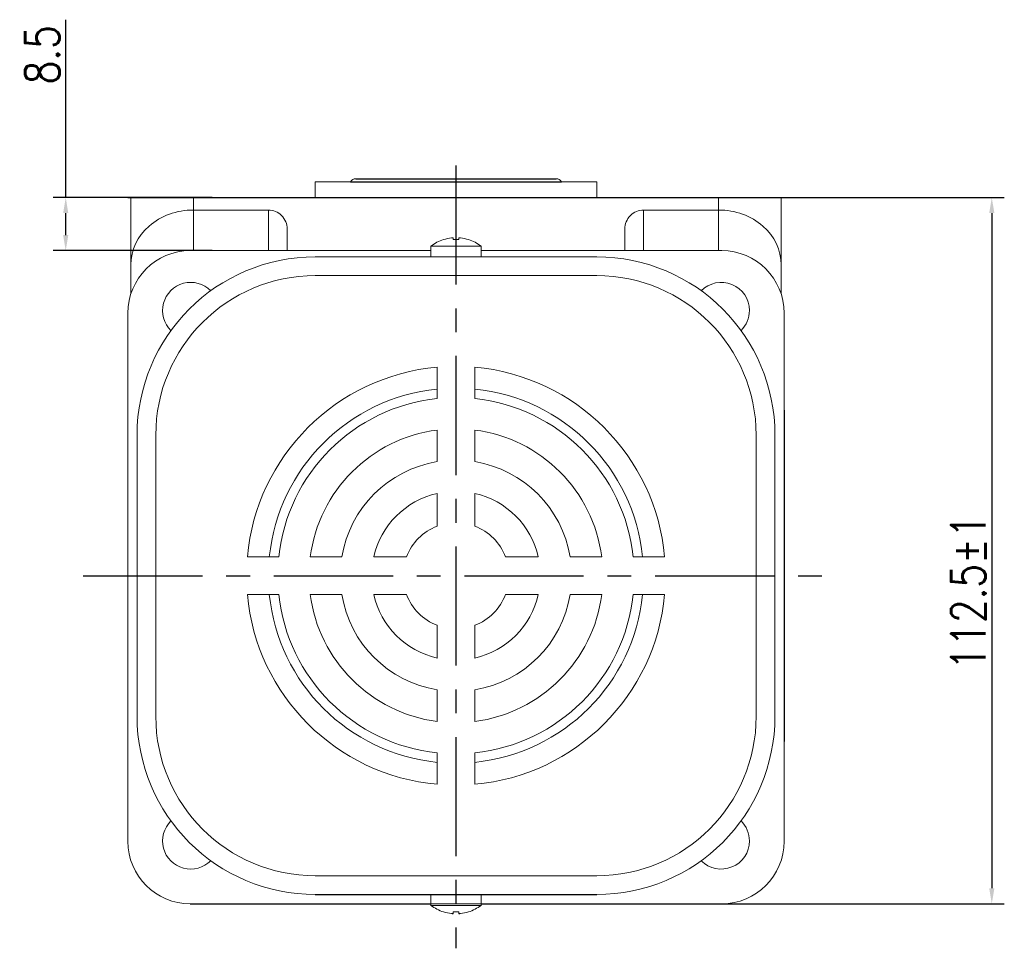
# Model space of a CAD drawing. Header units: inches. Extents: x 331 to 12887, y -474 to 4488.
# Tile 6 of 122: x 2888 to 3046, y -1 to 147. Entities that reach past the tile are written whole.
import ezdxf

# ---------------------------------------------------------------- set-up
doc = ezdxf.new("R2010")
doc.units = ezdxf.units.IN
doc.header["$LTSCALE"] = 10
doc.header["$MEASUREMENT"] = 0
doc.linetypes.add('CENTER', pattern=[10.16, 6.35, -1.27, 1.27, -1.27])
for name, color, linetype in [('1轮廓实线层', 7, 'Continuous'), ('3中心线层', 1, 'CENTER'), ('7标注层', 4, 'Continuous')]:
    doc.layers.add(name, color=color, linetype=linetype)
doc.styles.add('TH_GBDIM', font='romans.shx', dxfattribs={"width": 0.8, "bigfont": 'gbcbig.shx'})
doc.dimstyles.new('TH_GBDIM', dxfattribs={"dimtxt": 3.5, "dimasz": 2.5, "dimexe": 2, "dimexo": 0, "dimgap": 1, "dimtad": 1, "dimdec": 4, "dimdsep": 46, "dimtxsty": 'TH_GBDIM', "dimcen": 0.09, "dimclrd": 4, "dimclre": 4, "dimclrt": 3, "dimadec": 0, "dimazin": 0, "dimtfac": 1, "dimtdec": 4, "dimtmove": 0, "dimatfit": 3, "dimfxl": 1, "dimtzin": 0, "dimarcsym": 0})

# ---------------------------------------------------------------- blocks, each defined once
blk = doc.blocks.new('*D372')
at = {"layer": '7标注层', "color": 4, "lineweight": -2, "transparency": 16777216}
for p, q in [((2895.57, 118.79), (2895.57, 147.24)), ((2918.96, 118.79), (2893.57, 118.79)), ((2895.57, 112.79), (2895.57, 116.29)), ((2918.96, 110.29), (2893.57, 110.29))]:
    blk.add_line(p, q, dxfattribs=at)
at = {"layer": '7标注层', "color": 4, "transparency": 16777216}
for points in [[(2895.15, 116.29), (2895.98, 116.29), (2895.57, 118.79)], [(2895.15, 112.79), (2895.98, 112.79), (2895.57, 110.29)]]:
    blk.add_solid(points, dxfattribs=at)
at = {"layer": 'Defpoints', "color": 0, "transparency": 16777216}
for p in [(2895.57, 118.79), (2918.96, 118.79), (2918.96, 110.29)]:
    blk.add_point(p, dxfattribs=at)
at = {"layer": '7标注层', "color": 3, "transparency": 16777216, "insert": (2891.82, 141.63), "char_height": 5.5, "attachment_point": 5, "rotation": 90, "style": 'TH_GBDIM'}
blk.add_mtext('8.5', dxfattribs=at)
blk = doc.blocks.new('*D356')
at = {"layer": '7标注层', "color": 4, "lineweight": -2, "transparency": 16777216}
for p, q in [((2905.52, 118.79), (3045.65, 118.79)), ((3043.65, 116.29), (3043.65, 8.31)), ((2998.2, 5.81), (3045.65, 5.81))]:
    blk.add_line(p, q, dxfattribs=at)
at = {"layer": '7标注层', "color": 4, "transparency": 16777216}
for points in [[(3043.24, 116.29), (3044.07, 116.29), (3043.65, 118.79)], [(3043.24, 8.31), (3044.07, 8.31), (3043.65, 5.81)]]:
    blk.add_solid(points, dxfattribs=at)
at = {"layer": 'Defpoints', "color": 0, "transparency": 16777216}
for p in [(2905.52, 118.79), (2998.2, 5.81), (3043.65, 5.81)]:
    blk.add_point(p, dxfattribs=at)
at = {"layer": '7标注层', "color": 3, "transparency": 16777216, "insert": (3039.9, 55.65), "char_height": 5.5, "attachment_point": 5, "rotation": 90, "style": 'TH_GBDIM'}
blk.add_mtext('112.5%%P1', dxfattribs=at)

msp = doc.modelspace()

# ---------------------------------------------------------------- linework, layer by layer
at = {"linetype": 'Continuous', "lineweight": 15}
msp.add_line((2935.47461, 121.29403), (2980.47461, 121.29403), dxfattribs=at)
at = {"color": 7, "linetype": 'Continuous', "lineweight": 15}
for p, q in [((2905.97461, 118.79404), (2915.97461, 118.79404)), ((2905.97461, 108.03297), (2905.97461, 118.79404)), ((2915.97461, 118.79404), (2915.97461, 116.79404)), ((2915.97461, 118.79404), (2999.97461, 118.79404)), ((2999.97461, 116.79404), (2999.97461, 118.79404)), ((2999.97461, 118.79404), (3009.97461, 118.79404)), ((3009.97461, 118.79404), (3009.97461, 108.03297)), ((2927.97461, 116.79404), (2915.97461, 116.79404)), ((2915.97461, 116.79404), (2915.97461, 110.29404)), ((2927.97461, 110.29404), (2927.97461, 116.79404)), ((2987.97461, 116.79404), (2999.97461, 116.79404)), ((2987.97461, 116.79404), (2987.97461, 110.29404)), ((2999.97461, 110.29404), (2999.97461, 116.79404)), ((2930.97461, 113.76776), (2930.97461, 110.29404)), ((2984.97461, 110.29404), (2984.97461, 113.76776)), ((2957.53461, 112.06059), (2957.53461, 112.33677)), ((2958.41461, 112.33677), (2958.41461, 112.06059)), ((2953.97461, 110.29404), (2915.49123, 110.29404)), ((2957.97461, 111.01751), (2953.97461, 111.01751)), ((2961.97461, 111.01751), (2957.97461, 111.01751)), ((3000.458, 110.29404), (2961.97461, 110.29404)), ((2935.47461, 109.29404), (2980.47461, 109.29404)), ((2905.97461, 103.36418), (2905.97461, 108.03297)), ((3009.97461, 108.03297), (3009.97461, 103.36418)), ((2980.47461, 106.29403), (2935.47461, 106.29403)), ((2905.49188, 100.77742), (2905.49188, 62.29404)), ((3010.45734, 15.81065), (3010.45734, 100.77742)), ((2954.97461, 86.6357), (2954.97461, 91.65944)), ((2960.97461, 86.6357), (2960.97461, 91.65944)), ((2906.97461, 35.79404), (2906.97461, 80.79404)), ((2906.97461, 35.79404), (2906.97461, 80.79404)), ((2906.97461, 35.79404), (2906.97461, 80.79404)), ((2906.97461, 35.79404), (2906.97461, 80.79404)), ((2909.97461, 80.79404), (2909.97461, 35.79404)), ((2909.97461, 80.79404), (2909.97461, 35.79404)), ((2909.97461, 80.79404), (2909.97461, 35.79404)), ((2954.97461, 76.54917), (2954.97461, 81.60176)), ((2960.97461, 76.54917), (2960.97461, 81.60176)), ((3005.97461, 80.79404), (3005.97461, 35.79404)), ((3008.97461, 35.79404), (3008.97461, 80.79404)), ((2954.97461, 66.22186), (2954.97461, 71.45648)), ((2960.97461, 66.22186), (2960.97461, 71.45648)), ((2905.49188, 62.29404), (2905.49188, 15.81065)), ((2929.63295, 61.29404), (2924.60921, 61.29404)), ((2939.71947, 61.29404), (2934.66689, 61.29404)), ((2950.04678, 61.29404), (2944.81216, 61.29404)), ((2971.13706, 61.29404), (2965.90244, 61.29404)), ((2981.28233, 61.29404), (2976.22975, 61.29404)), ((2991.34001, 61.29404), (2986.31628, 61.29404)), ((2929.63295, 55.29404), (2924.60921, 55.29404)), ((2939.71947, 55.29404), (2934.66689, 55.29404)), ((2950.04678, 55.29404), (2944.81216, 55.29404)), ((2971.13706, 55.29404), (2965.90244, 55.29404)), ((2981.28233, 55.29404), (2976.22975, 55.29404)), ((2991.34001, 55.29404), (2986.31628, 55.29404)), ((2954.97461, 45.13159), (2954.97461, 50.36621)), ((2960.97461, 45.13159), (2960.97461, 50.36621)), ((2954.97461, 34.98631), (2954.97461, 40.0389)), ((2960.97461, 34.98631), (2960.97461, 40.0389)), ((2954.97461, 24.92864), (2954.97461, 29.95237)), ((2960.97461, 24.92864), (2960.97461, 29.95237)), ((2980.47461, 10.29404), (2935.47461, 10.29404)), ((2915.49123, 5.81131), (3000.458, 5.81131)), ((2953.97461, 5.57056), (2961.97461, 5.57056)), ((2953.97461, 5.57056), (2961.67151, 5.57056)), ((2953.97461, 5.57056), (2957.97461, 5.57056)), ((2957.97461, 5.57056), (2961.97461, 5.57056)), ((2961.67151, 5.57056), (2961.97461, 5.57056)), ((2957.53461, 4.25131), (2957.53461, 4.52748)), ((2957.53461, 4.52748), (2957.53461, 4.25131)), ((2957.53461, 4.25131), (2957.53461, 4.52748)), ((2958.41461, 4.52748), (2958.41461, 4.25131)), ((2958.41461, 4.25131), (2958.41461, 4.52748)), ((2958.41461, 4.52748), (2958.41461, 4.25131))]:
    msp.add_line(p, q, dxfattribs=at)
at = {"color": 7, "linetype": 'Continuous', "lineweight": 15, "flags": 128}
for points in [[(2955.96713, 112.06059), (2955.96379, 112.06636), (2955.96141, 112.07049), (2955.95998, 112.07297), (2955.95951, 112.07379)], [(2959.98972, 112.07379), (2959.98924, 112.07297), (2959.98781, 112.07049), (2959.98543, 112.06636), (2959.9821, 112.06059)], [(2955.95951, 4.51428), (2955.95998, 4.51511), (2955.96141, 4.51758), (2955.96379, 4.52171), (2955.96713, 4.52748)], [(2955.95951, 4.51428), (2955.95998, 4.51511), (2955.96141, 4.51758), (2955.96379, 4.52171), (2955.96713, 4.52748)], [(2959.9821, 4.52748), (2959.98543, 4.52171), (2959.98781, 4.51758), (2959.98924, 4.51511), (2959.98972, 4.51428)], [(2959.98972, 4.51428), (2959.98924, 4.51511), (2959.98781, 4.51758), (2959.98543, 4.52171), (2959.9821, 4.52748)], [(2959.9821, 4.52748), (2959.98543, 4.52171), (2959.98781, 4.51758), (2959.98924, 4.51511), (2959.98972, 4.51428)]]:
    msp.add_lwpolyline(points, dxfattribs=at)
at = {"color": 7, "linetype": 'Continuous', "lineweight": 15}
for centre, radius, start, end in [((2941.97461, 120.79403), 1, 90, 150), ((2973.97461, 120.79403), 1, 30, 90), ((2957.97461, 105.89404), 6.5, 108.0602081, 127.9798724), ((2957.97461, 105.89404), 6.48509, 96.5521722, 108.0323524), ((2957.97461, 104.73353), 7.34026, 86.5634365, 93.4365635), ((2957.97461, 105.89404), 6.48509, 71.9676476, 83.4478278), ((2957.97461, 105.89404), 6.5, 52.0201276, 71.9397919), ((2935.47461, 80.79404), 28.5, 90, 180), ((2980.47461, 80.79404), 28.5, 0, 90), ((2935.47461, 80.79404), 25.5, 90, 180), ((2980.47461, 80.79404), 25.5, 0, 90), ((2915.5482, 100.72044), 4.5, 44.5203005, 225.4796995), ((3000.40102, 100.72044), 4.5, 0, 135.4796995), ((3000.40102, 100.72044), 4.5, 314.5203005, 0), ((2957.97461, 58.29404), 33.5, 95.1378482, 174.8621518), ((2957.97461, 58.29404), 33.5, 5.1378482, 84.8621518), ((2957.97461, 58.29404), 30, 95.7391705, 174.2608295), ((2957.97461, 58.29404), 28.5, 96.0423284, 173.9576716), ((2957.97461, 58.29404), 30, 5.7391705, 84.2608295), ((2957.97461, 58.29404), 28.5, 6.0423284, 83.9576716), ((2957.97461, 58.29404), 23.5, 97.3343689, 172.6656311), ((2957.97461, 58.29404), 23.5, 7.3343689, 82.6656311), ((2957.97461, 58.29404), 18.5, 99.3324182, 170.6675818), ((2957.97461, 58.29404), 18.5, 9.3324182, 80.6675818), ((2957.97461, 58.29404), 13.5, 102.8395884, 167.1604116), ((2957.97461, 58.29404), 13.5, 12.8395884, 77.1604116), ((2957.97461, 58.29404), 8.47646, 110.7273411, 159.2726589), ((2957.97461, 58.29404), 8.47646, 20.7273411, 69.2726589), ((2957.97461, 58.29404), 33.5, 185.1378482, 264.8621518), ((2957.97461, 58.29404), 30, 185.7391705, 264.2608295), ((2957.97461, 58.29404), 28.5, 186.0423284, 263.9576716), ((2957.97461, 58.29404), 23.5, 187.3343689, 262.6656311), ((2957.97461, 58.29404), 18.5, 189.3324182, 260.6675818), ((2957.97461, 58.29404), 13.5, 192.8395884, 257.1604116), ((2957.97461, 58.29404), 8.47646, 200.7273411, 249.2726589), ((2957.97461, 58.29404), 33.5, 275.1378482, 354.8621518), ((2957.97461, 58.29404), 28.5, 276.0423284, 353.9576716), ((2957.97461, 58.29404), 13.5, 282.8395884, 347.1604116), ((2957.97461, 58.29404), 8.47646, 290.7273411, 339.2726589), ((2957.97461, 58.29404), 23.5, 277.3343689, 352.6656311), ((2957.97461, 58.29404), 18.5, 279.3324182, 350.6675818), ((2957.97461, 58.29404), 30, 275.7391705, 354.2608295), ((2935.47461, 35.79404), 28.5, 180, 270), ((2935.47461, 35.79404), 25.5, 180, 270), ((2980.47461, 35.79404), 25.5, 270, 0), ((2980.47461, 35.79404), 28.5, 270, 0), ((2915.5482, 15.86763), 4.5, 134.5203005, 315.4796995), ((3000.40102, 15.86763), 4.5, 0, 45.4796995), ((3000.40102, 15.86763), 4.5, 224.5203005, 0), ((2957.97461, 10.69404), 6.5, 232.0201276, 251.9397919), ((2957.97461, 10.69404), 6.5, 232.0201276, 251.9397919), ((2957.97461, 10.69404), 6.5, 232.0201276, 251.9397919), ((2957.97461, 10.69404), 6.5, 288.0602081, 307.9798724), ((2957.97461, 10.69404), 6.5, 288.0602081, 307.9798724), ((2957.97461, 10.69404), 6.5, 288.0602081, 307.9798724), ((2957.97461, 10.69404), 6.48509, 251.9676476, 263.4478278), ((2957.97461, 10.69404), 6.48509, 251.9676476, 263.4478278), ((2957.97461, 10.69404), 6.48509, 251.9676476, 263.4478278), ((2957.97461, 11.85707), 7.34279, 266.564621, 273.435379), ((2957.97461, 11.85455), 7.34027, 266.5634398, 273.4365602), ((2957.97461, 11.85455), 7.34027, 266.5634398, 273.4365602), ((2957.97461, 10.69404), 6.48509, 276.5521722, 288.0323524), ((2957.97461, 10.69404), 6.48509, 276.5521722, 288.0323524), ((2957.97461, 10.69404), 6.48509, 276.5521722, 288.0323524)]:
    msp.add_arc(centre, radius, start, end, dxfattribs=at)
for centre, major_axis, ratio, start_param, end_param in [((2915.97461, 108.03297), (10, 0), 0.876106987, 1.570796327, 3.141592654), ((2927.97461, 113.76776), (0, -3.02628), 0.991316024, 1.570796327, 3.141592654), ((2987.97461, 113.76776), (0, 3.02628), 0.991316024, 0, 1.570796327), ((2999.97461, 108.03297), (10, 0), 0.876106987, 0, 1.570796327), ((2915.49254, 100.29338), (7.072, -7.072), 0.999867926, 2.356260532, 3.926924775), ((3000.45668, 100.29338), (-7.072, -7.072), 0.999867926, 2.356260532, 3.926924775), ((2915.49254, 15.81197), (7.072, 7.072), 0.999867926, 2.356260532, 3.926924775), ((3000.45668, 15.81197), (-7.072, 7.072), 0.999867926, 2.356260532, 3.926924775)]:
    msp.add_ellipse(centre, major_axis=major_axis, ratio=ratio, start_param=start_param, end_param=end_param, dxfattribs=at)
at = {"linetype": 'Continuous', "lineweight": 15}
for points in [[(2935.47461, 121.29403), (2935.47461, 118.79404)], [(2980.47461, 118.79404), (2980.47461, 121.29403)]]:
    msp.add_open_spline(points, degree=1, dxfattribs=at)
at = {"color": 7, "linetype": 'Continuous', "lineweight": 15}
for points, knots in [([(2957.53461, 112.33677), (2957.53136, 112.34024), (2957.52484, 112.34717), (2957.47373, 112.35158), (2957.39855, 112.35072), (2957.31417, 112.34528), (2957.25788, 112.33926), (2957.23461, 112.33677)], [0, 0, 0, 0, 0.213607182, 0.427280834, 0.639449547, 0.850955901, 1, 1, 1, 1]), ([(2958.71461, 112.33677), (2958.68115, 112.34024), (2958.61422, 112.34717), (2958.5246, 112.35158), (2958.45695, 112.35072), (2958.42009, 112.34528), (2958.41621, 112.33926), (2958.41461, 112.33677)], [0, 0, 0, 0, 0.213610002, 0.427290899, 0.639496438, 0.850974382, 1, 1, 1, 1]), ([(2957.23461, 4.25131), (2957.26807, 4.24784), (2957.33501, 4.2409), (2957.42462, 4.2365), (2957.49228, 4.23735), (2957.52914, 4.24279), (2957.53301, 4.24882), (2957.53461, 4.25131)], [0, 0, 0, 0, 0.213610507, 0.427290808, 0.639496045, 0.850973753, 1, 1, 1, 1]), ([(2957.53461, 4.25131), (2957.53136, 4.24784), (2957.52484, 4.2409), (2957.47373, 4.23649), (2957.39855, 4.23735), (2957.31417, 4.2428), (2957.25788, 4.24882), (2957.23461, 4.25131)], [0, 0, 0, 0, 0.2136071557, 0.4272806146, 0.6394502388, 0.8509563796, 1, 1, 1, 1]), ([(2957.23461, 4.25131), (2957.26807, 4.24784), (2957.33501, 4.2409), (2957.42462, 4.23649), (2957.49227, 4.23735), (2957.52914, 4.2428), (2957.53301, 4.24882), (2957.53461, 4.25131)], [0, 0, 0, 0, 0.213610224, 0.427291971, 0.639496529, 0.850974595, 1, 1, 1, 1]), ([(2958.41461, 4.25131), (2958.41787, 4.24784), (2958.42438, 4.2409), (2958.47549, 4.2365), (2958.55067, 4.23735), (2958.63505, 4.24279), (2958.69134, 4.24882), (2958.71461, 4.25131)], [0, 0, 0, 0, 0.213607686, 0.427280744, 0.639449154, 0.850955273, 1, 1, 1, 1]), ([(2958.71461, 4.25131), (2958.68115, 4.24784), (2958.61422, 4.2409), (2958.5246, 4.23649), (2958.45695, 4.23735), (2958.42008, 4.2428), (2958.41621, 4.24882), (2958.41461, 4.25131)], [0, 0, 0, 0, 0.213610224, 0.427291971, 0.639496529, 0.850974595, 1, 1, 1, 1]), ([(2958.41461, 4.25131), (2958.41787, 4.24784), (2958.42438, 4.2409), (2958.47549, 4.23649), (2958.55067, 4.23735), (2958.63505, 4.2428), (2958.69134, 4.24882), (2958.71461, 4.25131)], [0, 0, 0, 0, 0.2136071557, 0.4272806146, 0.6394502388, 0.8509563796, 1, 1, 1, 1])]:
    msp.add_open_spline(points, degree=3, knots=knots, dxfattribs=at)
for points in [[(2953.97461, 111.01751), (2953.97461, 109.29404)], [(2961.97461, 109.29404), (2961.97461, 111.01751)], [(2953.97461, 7.29404), (2953.97461, 5.57056)], [(2953.97461, 7.29404), (2953.97461, 5.57056)], [(2953.97461, 7.29403), (2953.97461, 5.57056)], [(2961.97461, 5.57056), (2961.97461, 7.29404)], [(2961.97461, 5.57056), (2961.97461, 7.29404)], [(2961.97461, 5.57056), (2961.97461, 7.29403)]]:
    msp.add_open_spline(points, degree=1, dxfattribs=at)
at = {"layer": '1轮廓实线层'}
for p, q in [((2941.10859, 121.29403), (2974.84064, 121.29403)), ((2941.97461, 121.79403), (2973.97461, 121.79403)), ((2935.47461, 118.79404), (2980.47461, 118.79404)), ((3010.46503, 84.79404), (3010.44965, 31.79404)), ((2935.47461, 7.29404), (2980.47461, 7.29404)), ((2915.49123, 5.81131), (2953.97461, 5.81131)), ((2961.97461, 5.81131), (3000.458, 5.81131))]:
    msp.add_line(p, q, dxfattribs=at)
at = {"layer": '3中心线层', "ltscale": 0.3}
for p, q in [((2957.97461, 123.92445), (2957.97461, -1.30381)), ((2898.37334, 58.29404), (3017.00777, 58.29404))]:
    msp.add_line(p, q, dxfattribs=at)

# ---------------------------------------------------------------- dimensions: what is measured, and where the dimension line sits
at = {"layer": '7标注层'}
for base, p1, p2, text, override, picture, middle in [((2895.56527, 118.79404), (2918.96184, 110.29404), (2918.96184, 118.79404), '8.5', {"dimtxt": 5.5, "dimasz": 2.5, "dimgap": 1, "dimtad": 1, "dimjust": 0, "dimdec": 1, "dimlfac": 1.25, "dimse1": 0, "dimse2": 0, "dimsd1": 0, "dimsd2": 0, "dimadec": 1}, '*D372', (2895.56527, 141.62737)), ((3043.65459, 5.81131), (2905.52397, 118.79404), (2998.20216, 5.81131), '112.5%%P1', {"dimtxt": 5.5, "dimdec": 1, "dimlfac": 1.25, "dimadec": 1}, '*D356', (3043.65459, 55.64733))]:
    dim = msp.add_linear_dim(base=base, p1=p1, p2=p2, angle=90, text=text, dimstyle='TH_GBDIM', override=override, dxfattribs=at)
    dim.commit()
    dim.dimension.update_dxf_attribs({"geometry": picture, "text_midpoint": middle, "dimtype": 160})

doc.saveas('drawing.dxf')
